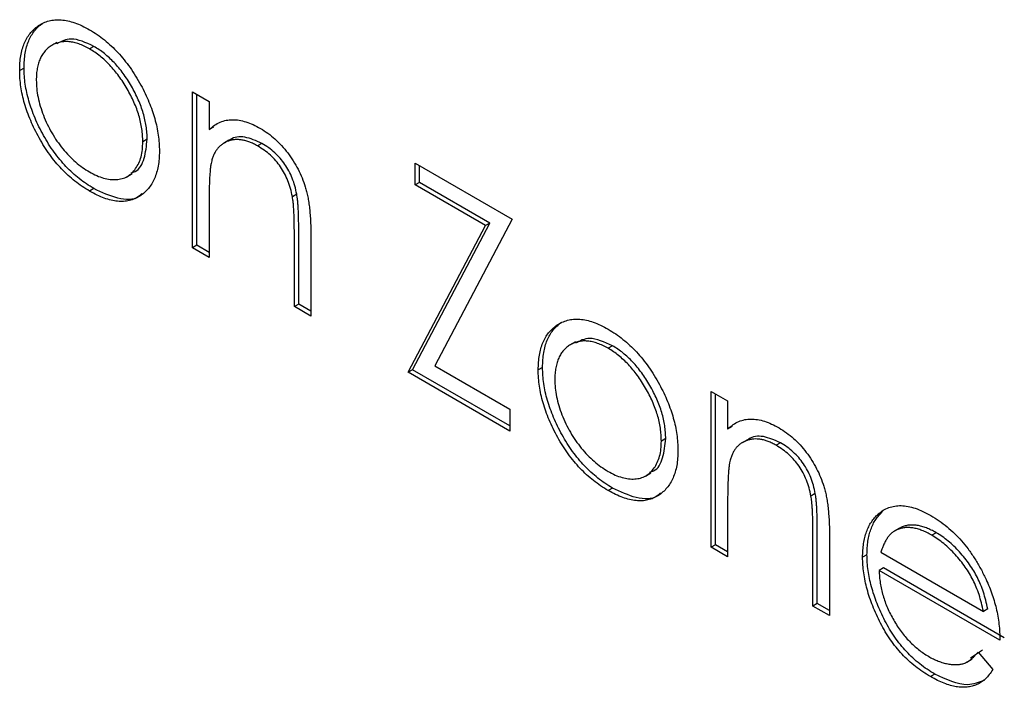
# Model space of a CAD drawing. Header units: millimetres. Extents: x 15 to 415, y 5 to 292.
# Tile 9 of 11: x 350.34 to 358.32, y 215.04 to 220.45. Entities that reach past the tile are written whole.
import ezdxf

# ---------------------------------------------------------------- set-up
doc = ezdxf.new("R2010")
doc.units = ezdxf.units.MM

msp = doc.modelspace()

# ---------------------------------------------------------------- linework, layer by layer
at = {"color": 7, "linetype": 'Continuous', "lineweight": 25}
for p, q in [((350.5261, 220.4154), (350.4908, 220.395)), ((350.6431, 220.261), (350.5989, 220.2355)), ((350.9423, 220.2292), (350.9069, 220.2088)), ((350.3762, 220.0539), (350.3409, 220.0335)), ((351.7416, 219.8599), (351.876, 219.7823)), ((351.7416, 218.5968), (351.7416, 219.8599)), ((351.777, 218.6172), (351.777, 219.8394)), ((351.876, 219.7823), (351.876, 219.5545)), ((351.9113, 219.5749), (351.876, 219.5545)), ((351.374, 219.4769), (351.3387, 219.4565)), ((352.0365, 219.4683), (351.9923, 219.4428)), ((352.3041, 219.443), (352.2687, 219.4226)), ((353.5454, 219.2839), (354.3321, 218.8297)), ((353.5454, 219.1066), (353.5454, 219.2839)), ((351.209, 219.1732), (351.2532, 219.1987)), ((353.5807, 219.1271), (353.5807, 219.2635)), ((353.5807, 219.1271), (353.5454, 219.1066)), ((354.151, 218.7978), (353.5807, 219.1271)), ((350.9429, 219.0766), (350.9075, 219.0562)), ((354.1156, 218.7774), (353.5454, 219.1066)), ((351.876, 218.976), (351.876, 218.5193)), ((352.5862, 219.0316), (352.5509, 219.0112)), ((353.5232, 217.6092), (354.151, 218.7978)), ((354.3321, 218.8297), (353.7043, 217.6411)), ((354.151, 218.7978), (354.1156, 218.7774)), ((352.6021, 218.1409), (352.6021, 218.735)), ((353.4878, 217.5888), (354.1156, 218.7774)), ((352.5668, 218.1205), (352.5668, 218.7146)), ((352.7011, 218.688), (352.7011, 218.043)), ((351.777, 218.6172), (351.7416, 218.5968)), ((351.876, 218.5193), (351.7416, 218.5968)), ((351.876, 218.5601), (351.777, 218.6172)), ((352.6021, 218.1409), (352.5668, 218.1205)), ((352.7011, 218.043), (352.5668, 218.1205)), ((352.7011, 218.0838), (352.6021, 218.1409)), ((354.7284, 217.9895), (354.6931, 217.9691)), ((354.8454, 217.8351), (354.8012, 217.8096)), ((355.1446, 217.8032), (355.1092, 217.7828)), ((353.5232, 217.6092), (353.4878, 217.5888)), ((354.3129, 217.1533), (353.5232, 217.6092)), ((353.7043, 217.6411), (354.3129, 217.2897)), ((354.5785, 217.628), (354.5432, 217.6076)), ((354.3129, 217.1125), (353.4878, 217.5888)), ((355.9439, 217.4339), (356.0783, 217.3564)), ((355.9439, 216.1709), (355.9439, 217.4339)), ((355.9793, 216.1913), (355.9793, 217.4135)), ((354.3129, 217.2897), (354.3129, 217.1125)), ((356.0783, 217.3564), (356.0783, 217.1286)), ((356.1136, 217.149), (356.0783, 217.1286)), ((355.5763, 217.0509), (355.541, 217.0305)), ((356.2388, 217.0424), (356.1946, 217.0169)), ((356.5064, 217.0171), (356.471, 216.9967)), ((355.4113, 216.7472), (355.4555, 216.7727)), ((355.1452, 216.6507), (355.1098, 216.6303)), ((356.7885, 216.6056), (356.7532, 216.5852)), ((356.0783, 216.55), (356.0783, 216.0934)), ((357.3333, 216.4594), (357.2979, 216.439)), ((357.4715, 216.3263), (357.4273, 216.3008)), ((357.4859, 216.3332), (357.4506, 216.3128)), ((356.7691, 215.6946), (356.7691, 216.2887)), ((356.8044, 215.715), (356.8044, 216.3091)), ((356.9034, 216.262), (356.9034, 215.617)), ((357.7677, 216.2889), (357.7324, 216.2685)), ((355.9793, 216.1913), (355.9439, 216.1709)), ((356.0783, 216.0934), (355.9439, 216.1709)), ((356.0783, 216.1342), (355.9793, 216.1913)), ((357.2074, 216.1104), (357.172, 216.09)), ((357.3204, 216.1297), (358.1506, 215.6504)), ((357.3417, 216.0031), (357.3063, 215.9827)), ((358.285, 215.4177), (357.3063, 215.9827)), ((358.3203, 215.4381), (357.3417, 216.0031)), ((356.8044, 215.715), (356.7691, 215.6946)), ((356.9034, 215.617), (356.7691, 215.6946)), ((356.9034, 215.6579), (356.8044, 215.715)), ((358.186, 215.6708), (358.1506, 215.6504)), ((358.0475, 215.2757), (358.1434, 215.3408)), ((358.1081, 215.3204), (358.2274, 215.1792)), ((358.0157, 215.2397), (358.0599, 215.2653)), ((357.7575, 215.1426), (357.7222, 215.1222))]:
    msp.add_line(p, q, dxfattribs=at)
for points, knots in [([(350.3409, 220.0335), (350.3414, 220.0544), (350.3423, 220.0957), (350.3493, 220.1534), (350.361, 220.2062), (350.3776, 220.2539), (350.3987, 220.2969), (350.4245, 220.335), (350.4552, 220.3681), (350.4788, 220.386), (350.4908, 220.395)], [0, 0, 0, 0, 0.128919, 0.255238, 0.378679, 0.501088, 0.622714, 0.746241, 0.871589, 1, 1, 1, 1]), ([(350.3762, 220.0539), (350.3767, 220.0748), (350.3777, 220.1161), (350.3846, 220.1738), (350.3963, 220.2266), (350.4129, 220.2743), (350.4341, 220.3173), (350.4599, 220.3554), (350.4906, 220.3885), (350.5142, 220.4064), (350.5261, 220.4154)], [0, 0, 0, 0, 0.128919, 0.255238, 0.378679, 0.501088, 0.622714, 0.746241, 0.871589, 1, 1, 1, 1]), ([(350.4908, 220.395), (350.5047, 220.4038), (350.532, 220.421), (350.5779, 220.4367), (350.626, 220.4455), (350.6772, 220.4453), (350.7309, 220.4374), (350.7875, 220.4208), (350.8466, 220.3972), (350.887, 220.3749), (350.9075, 220.3635)], [0, 0, 0, 0, 0.128498, 0.252713, 0.374819, 0.496436, 0.617911, 0.741288, 0.8687, 1, 1, 1, 1]), ([(350.9075, 220.3635), (350.9281, 220.3512), (350.9683, 220.327), (351.0272, 220.2824), (351.0835, 220.2337), (351.1373, 220.1803), (351.1879, 220.1211), (351.2361, 220.0575), (351.2818, 219.9888), (351.3092, 219.9402), (351.3231, 219.9156)], [0, 0, 0, 0, 0.131751, 0.258332, 0.382134, 0.503804, 0.624693, 0.746871, 0.871514, 1, 1, 1, 1]), ([(350.9069, 220.2088), (350.8924, 220.2167), (350.8638, 220.2323), (350.8216, 220.2495), (350.781, 220.2616), (350.7419, 220.268), (350.7044, 220.2689), (350.6685, 220.2641), (350.6342, 220.254), (350.6019, 220.2383), (350.5723, 220.2179), (350.5465, 220.1929), (350.5245, 220.1639), (350.5062, 220.1309), (350.4925, 220.0929), (350.4826, 220.0509), (350.4764, 220.005), (350.4756, 219.9718), (350.4752, 219.9549)], [0, 0, 0, 0, 0.063846, 0.126044, 0.187165, 0.247399, 0.30838, 0.36978, 0.432584, 0.497641, 0.562401, 0.625557, 0.687332, 0.748313, 0.809791, 0.871768, 0.934836, 1, 1, 1, 1]), ([(350.9423, 220.2292), (350.8772, 220.2593), (350.7619, 220.3128), (350.6791, 220.2689), (350.643, 220.2497)], [0, 0, 0, 0, 0.564377, 1, 1, 1, 1]), ([(351.3387, 219.4565), (351.3383, 219.4738), (351.3375, 219.5079), (351.3313, 219.561), (351.3214, 219.6144), (351.3077, 219.6681), (351.2895, 219.7224), (351.2671, 219.7768), (351.2413, 219.8319), (351.2114, 219.8863), (351.1792, 219.9394), (351.1447, 219.9892), (351.1089, 220.0353), (351.0715, 220.0779), (351.0324, 220.1163), (350.9919, 220.1512), (350.9499, 220.1825), (350.9214, 220.2), (350.9069, 220.2088)], [0, 0, 0, 0, 0.065185, 0.128274, 0.19027, 0.251768, 0.312769, 0.374793, 0.43797, 0.503047, 0.568125, 0.63095, 0.692369, 0.752973, 0.813641, 0.874355, 0.936573, 1, 1, 1, 1]), ([(351.374, 219.4769), (351.3736, 219.4942), (351.3728, 219.5283), (351.3666, 219.5814), (351.3567, 219.6348), (351.3431, 219.6885), (351.3248, 219.7428), (351.3024, 219.7972), (351.2767, 219.8523), (351.2467, 219.9068), (351.2145, 219.9598), (351.1801, 220.0096), (351.1443, 220.0557), (351.1069, 220.0983), (351.0678, 220.1367), (351.0273, 220.1716), (350.9853, 220.2029), (350.9567, 220.2204), (350.9423, 220.2292)], [0, 0, 0, 0, 0.065185, 0.128274, 0.19027, 0.251768, 0.312769, 0.374793, 0.43797, 0.503047, 0.568125, 0.63095, 0.692369, 0.752973, 0.813641, 0.874355, 0.936573, 1, 1, 1, 1]), ([(350.9075, 219.0562), (350.8871, 219.0686), (350.8472, 219.0928), (350.7887, 219.1357), (350.7331, 219.183), (350.6804, 219.2351), (350.6303, 219.2913), (350.5834, 219.3523), (350.5392, 219.4175), (350.4986, 219.4865), (350.4618, 219.5571), (350.4293, 219.6278), (350.402, 219.6976), (350.3796, 219.7667), (350.3622, 219.835), (350.35, 219.9024), (350.3421, 219.9692), (350.3413, 220.0119), (350.3409, 220.0335)], [0, 0, 0, 0, 0.068742, 0.134635, 0.198324, 0.260825, 0.322714, 0.384555, 0.446913, 0.510958, 0.574931, 0.636685, 0.697483, 0.757134, 0.816966, 0.876818, 0.937663, 1, 1, 1, 1]), ([(350.9429, 219.0766), (350.9225, 219.089), (350.8825, 219.1133), (350.824, 219.1561), (350.7685, 219.2034), (350.7158, 219.2555), (350.6657, 219.3117), (350.6187, 219.3727), (350.5746, 219.438), (350.5339, 219.5069), (350.4971, 219.5775), (350.4647, 219.6482), (350.4374, 219.718), (350.415, 219.7872), (350.3975, 219.8554), (350.3853, 219.9228), (350.3775, 219.9896), (350.3767, 220.0323), (350.3762, 220.0539)], [0, 0, 0, 0, 0.068742, 0.134635, 0.198324, 0.260825, 0.322714, 0.384555, 0.446913, 0.510958, 0.574931, 0.636685, 0.697483, 0.757134, 0.816966, 0.876818, 0.937663, 1, 1, 1, 1]), ([(350.4752, 219.9549), (350.4759, 219.9325), (350.4773, 219.8878), (350.4883, 219.8168), (350.5069, 219.7441), (350.532, 219.6705), (350.5633, 219.5978), (350.6003, 219.5277), (350.6425, 219.4613), (350.6894, 219.3993), (350.74, 219.3424), (350.7936, 219.2918), (350.8494, 219.2468), (350.8876, 219.2235), (350.9069, 219.2116)], [0, 0, 0, 0, 0.084733, 0.168179, 0.251488, 0.335841, 0.419834, 0.502345, 0.583649, 0.665931, 0.748717, 0.831047, 0.91441, 1, 1, 1, 1]), ([(351.3231, 219.9156), (351.3351, 219.8927), (351.3588, 219.8476), (351.3892, 219.7789), (351.4153, 219.7109), (351.4363, 219.6434), (351.4529, 219.5763), (351.4646, 219.5099), (351.4716, 219.444), (351.4725, 219.4015), (351.473, 219.38)], [0, 0, 0, 0, 0.128157, 0.253834, 0.376506, 0.498534, 0.621368, 0.744565, 0.870634, 1, 1, 1, 1]), ([(351.876, 219.5545), (351.8903, 219.5669), (351.9181, 219.5909), (351.9645, 219.6169), (352.0135, 219.632), (352.0648, 219.637), (352.1185, 219.6321), (352.1743, 219.6187), (352.2325, 219.5964), (352.2721, 219.575), (352.2921, 219.5642)], [0, 0, 0, 0, 0.140976, 0.273569, 0.398988, 0.51993, 0.63811, 0.756589, 0.87686, 1, 1, 1, 1]), ([(352.2921, 219.5642), (352.3124, 219.5517), (352.352, 219.5271), (352.4097, 219.4805), (352.4635, 219.4266), (352.5134, 219.3666), (352.5583, 219.3018), (352.5978, 219.2338), (352.6305, 219.1629), (352.6524, 219.1021), (352.6668, 219.0509), (352.6759, 219.009), (352.6836, 218.9637), (352.6903, 218.9149), (352.6948, 218.8631), (352.6984, 218.8075), (352.7009, 218.7485), (352.701, 218.7086), (352.7011, 218.688)], [0, 0, 0, 0, 0.07724, 0.151178, 0.223488, 0.295543, 0.366976, 0.437131, 0.507044, 0.57856, 0.616614, 0.658756, 0.704491, 0.754803, 0.809332, 0.868274, 0.932073, 1, 1, 1, 1]), ([(350.9069, 219.2116), (350.9263, 219.2011), (350.9645, 219.1804), (351.0203, 219.1609), (351.0737, 219.1498), (351.1242, 219.1483), (351.1711, 219.1563), (351.2136, 219.1734), (351.2502, 219.2014), (351.2816, 219.2379), (351.3071, 219.2821), (351.3255, 219.3335), (351.3366, 219.3917), (351.338, 219.4348), (351.3387, 219.4565)], [0, 0, 0, 0, 0.085606, 0.168983, 0.250908, 0.333708, 0.416005, 0.49766, 0.579893, 0.663902, 0.748466, 0.831791, 0.915252, 1, 1, 1, 1]), ([(351.2442, 219.2058), (351.2552, 219.2084), (351.3068, 219.2206), (351.3575, 219.317), (351.3685, 219.4236), (351.374, 219.4769)], [0, 0, 0, 0, 0.119123, 0.559661, 1, 1, 1, 1]), ([(352.2687, 219.4226), (352.2579, 219.4286), (352.2365, 219.4405), (352.2048, 219.4541), (352.1741, 219.4643), (352.144, 219.4713), (352.1151, 219.4739), (352.0865, 219.4743), (352.0594, 219.4699), (352.033, 219.4628), (352.0085, 219.4522), (351.9857, 219.4393), (351.9654, 219.4233), (351.947, 219.4049), (351.9311, 219.3833), (351.9172, 219.3593), (351.9054, 219.3327), (351.8996, 219.3129), (351.8967, 219.303)], [0, 0, 0, 0, 0.063986, 0.126627, 0.188984, 0.25023, 0.312351, 0.374574, 0.438148, 0.50292, 0.567974, 0.630771, 0.692935, 0.754398, 0.815218, 0.876117, 0.938015, 1, 1, 1, 1]), ([(352.3041, 219.443), (352.2572, 219.4639), (352.1635, 219.5056), (352.0719, 219.4955), (352.0381, 219.4667), (352.0338, 219.4631)], [0, 0, 0, 0, 0.46626, 0.932968, 1, 1, 1, 1]), ([(352.5862, 219.0316), (352.5817, 219.0538), (352.5729, 219.0966), (352.5513, 219.1603), (352.524, 219.2196), (352.4907, 219.2744), (352.4517, 219.3247), (352.4071, 219.3697), (352.3573, 219.4105), (352.3223, 219.4319), (352.3041, 219.443)], [0, 0, 0, 0, 0.13552, 0.260833, 0.378476, 0.493178, 0.609281, 0.729981, 0.859261, 1, 1, 1, 1]), ([(351.473, 219.38), (351.4726, 219.3588), (351.4718, 219.3171), (351.4639, 219.2593), (351.4517, 219.2061), (351.4343, 219.1579), (351.4119, 219.1146), (351.3845, 219.0764), (351.3521, 219.0432), (351.3153, 219.015), (351.2747, 218.993), (351.2306, 218.9788), (351.1839, 218.9717), (351.134, 218.9731), (351.0814, 218.9819), (351.0259, 218.9988), (350.9676, 219.0233), (350.9279, 219.0451), (350.9075, 219.0562)], [0, 0, 0, 0, 0.062416, 0.123337, 0.183265, 0.243172, 0.302898, 0.363774, 0.425605, 0.489659, 0.553785, 0.616222, 0.677854, 0.739517, 0.802097, 0.865866, 0.931508, 1, 1, 1, 1]), ([(352.5509, 219.0112), (352.5463, 219.0334), (352.5376, 219.0762), (352.516, 219.1399), (352.4887, 219.1992), (352.4554, 219.254), (352.4164, 219.3043), (352.3717, 219.3493), (352.322, 219.3901), (352.287, 219.4115), (352.2687, 219.4226)], [0, 0, 0, 0, 0.13552, 0.260833, 0.378476, 0.493178, 0.609281, 0.729981, 0.859261, 1, 1, 1, 1]), ([(351.8967, 219.303), (351.895, 219.2954), (351.8913, 219.279), (351.8873, 219.2508), (351.8837, 219.2177), (351.8807, 219.1795), (351.8789, 219.1357), (351.8769, 219.0874), (351.8762, 219.0334), (351.876, 218.9957), (351.876, 218.976)], [0, 0, 0, 0, 0.076995, 0.167615, 0.271052, 0.38946, 0.520843, 0.666399, 0.826094, 1, 1, 1, 1]), ([(351.3314, 219.0374), (351.3229, 219.0286), (351.2763, 218.9808), (351.1361, 218.9855), (351.0073, 219.0462), (350.9429, 219.0766)], [0, 0, 0, 0, 0.100871, 0.55006, 1, 1, 1, 1]), ([(352.5668, 218.7146), (352.5667, 218.7319), (352.5665, 218.7649), (352.566, 218.8122), (352.5648, 218.8556), (352.5631, 218.8948), (352.5607, 218.93), (352.5581, 218.9607), (352.5549, 218.9872), (352.5521, 219.0038), (352.5509, 219.0112)], [0, 0, 0, 0, 0.17885, 0.34211, 0.489826, 0.623254, 0.74008, 0.841483, 0.928908, 1, 1, 1, 1]), ([(352.6021, 218.735), (352.602, 218.7523), (352.6019, 218.7853), (352.6014, 218.8326), (352.6002, 218.876), (352.5985, 218.9152), (352.596, 218.9504), (352.5934, 218.9811), (352.5903, 219.0077), (352.5875, 219.0242), (352.5862, 219.0316)], [0, 0, 0, 0, 0.17885, 0.34211, 0.489826, 0.623254, 0.74008, 0.841483, 0.928908, 1, 1, 1, 1]), ([(354.6931, 217.9691), (354.707, 217.9778), (354.7343, 217.9951), (354.7802, 218.0108), (354.8283, 218.0195), (354.8795, 218.0193), (354.9332, 218.0115), (354.9898, 217.9949), (355.0489, 217.9713), (355.0893, 217.9489), (355.1098, 217.9376)], [0, 0, 0, 0, 0.128498, 0.252713, 0.374819, 0.496436, 0.617911, 0.741288, 0.8687, 1, 1, 1, 1]), ([(354.5432, 217.6076), (354.5437, 217.6285), (354.5446, 217.6698), (354.5516, 217.7274), (354.5633, 217.7803), (354.5799, 217.828), (354.601, 217.8709), (354.6268, 217.9091), (354.6575, 217.9422), (354.6811, 217.96), (354.6931, 217.9691)], [0, 0, 0, 0, 0.128919, 0.255238, 0.378679, 0.501088, 0.622714, 0.746241, 0.871589, 1, 1, 1, 1]), ([(354.5785, 217.628), (354.579, 217.6489), (354.58, 217.6902), (354.5869, 217.7478), (354.5986, 217.8007), (354.6152, 217.8484), (354.6364, 217.8913), (354.6622, 217.9295), (354.6929, 217.9626), (354.7165, 217.9804), (354.7284, 217.9895)], [0, 0, 0, 0, 0.128919, 0.255238, 0.378679, 0.501088, 0.622714, 0.746241, 0.871589, 1, 1, 1, 1]), ([(355.1098, 217.9376), (355.1304, 217.9252), (355.1706, 217.901), (355.2295, 217.8564), (355.2858, 217.8078), (355.3396, 217.7544), (355.3902, 217.6952), (355.4384, 217.6316), (355.4841, 217.5628), (355.5115, 217.5143), (355.5254, 217.4896)], [0, 0, 0, 0, 0.131751, 0.258332, 0.382134, 0.503804, 0.624693, 0.746871, 0.871514, 1, 1, 1, 1]), ([(355.1092, 217.7828), (355.0947, 217.7907), (355.0661, 217.8063), (355.0239, 217.8235), (354.9833, 217.8356), (354.9442, 217.8421), (354.9067, 217.843), (354.8708, 217.8381), (354.8365, 217.828), (354.8042, 217.8124), (354.7746, 217.792), (354.7488, 217.767), (354.7268, 217.7379), (354.7085, 217.7049), (354.6948, 217.6669), (354.6849, 217.625), (354.6787, 217.5791), (354.6779, 217.5459), (354.6775, 217.529)], [0, 0, 0, 0, 0.063846, 0.126044, 0.187165, 0.247399, 0.30838, 0.36978, 0.432584, 0.497641, 0.562401, 0.625557, 0.687332, 0.748313, 0.809791, 0.871768, 0.934836, 1, 1, 1, 1]), ([(355.1446, 217.8032), (355.0795, 217.8334), (354.9642, 217.8869), (354.8814, 217.8429), (354.8453, 217.8238)], [0, 0, 0, 0, 0.564377, 1, 1, 1, 1]), ([(355.541, 217.0305), (355.5406, 217.0479), (355.5398, 217.082), (355.5336, 217.1351), (355.5237, 217.1884), (355.51, 217.2422), (355.4918, 217.2964), (355.4694, 217.3509), (355.4436, 217.4059), (355.4137, 217.4604), (355.3815, 217.5134), (355.347, 217.5632), (355.3112, 217.6093), (355.2738, 217.652), (355.2347, 217.6903), (355.1942, 217.7253), (355.1522, 217.7566), (355.1237, 217.774), (355.1092, 217.7828)], [0, 0, 0, 0, 0.065185, 0.128274, 0.19027, 0.251768, 0.312769, 0.374793, 0.43797, 0.503047, 0.568125, 0.63095, 0.692369, 0.752973, 0.813641, 0.874355, 0.936573, 1, 1, 1, 1]), ([(355.5763, 217.0509), (355.5759, 217.0683), (355.5751, 217.1024), (355.5689, 217.1555), (355.559, 217.2089), (355.5454, 217.2626), (355.5271, 217.3168), (355.5047, 217.3713), (355.4789, 217.4263), (355.449, 217.4808), (355.4168, 217.5338), (355.3824, 217.5837), (355.3466, 217.6297), (355.3092, 217.6724), (355.2701, 217.7107), (355.2296, 217.7457), (355.1876, 217.777), (355.159, 217.7944), (355.1446, 217.8032)], [0, 0, 0, 0, 0.065185, 0.128274, 0.19027, 0.251768, 0.312769, 0.374793, 0.43797, 0.503047, 0.568125, 0.63095, 0.692369, 0.752973, 0.813641, 0.874355, 0.936573, 1, 1, 1, 1]), ([(355.1098, 216.6303), (355.0894, 216.6426), (355.0495, 216.6669), (354.991, 216.7098), (354.9354, 216.7571), (354.8827, 216.8091), (354.8326, 216.8654), (354.7857, 216.9264), (354.7415, 216.9916), (354.7009, 217.0606), (354.6641, 217.1312), (354.6316, 217.2018), (354.6043, 217.2716), (354.5819, 217.3408), (354.5645, 217.4091), (354.5523, 217.4765), (354.5444, 217.5432), (354.5436, 217.586), (354.5432, 217.6076)], [0, 0, 0, 0, 0.068742, 0.134635, 0.198324, 0.260825, 0.322714, 0.384555, 0.446913, 0.510958, 0.574931, 0.636685, 0.697483, 0.757134, 0.816966, 0.876818, 0.937663, 1, 1, 1, 1]), ([(355.1452, 216.6507), (355.1248, 216.6631), (355.0848, 216.6873), (355.0263, 216.7302), (354.9708, 216.7775), (354.9181, 216.8296), (354.868, 216.8858), (354.821, 216.9468), (354.7769, 217.012), (354.7362, 217.081), (354.6994, 217.1516), (354.667, 217.2223), (354.6397, 217.2921), (354.6173, 217.3612), (354.5998, 217.4295), (354.5876, 217.4969), (354.5798, 217.5636), (354.579, 217.6064), (354.5785, 217.628)], [0, 0, 0, 0, 0.068742, 0.134635, 0.198324, 0.260825, 0.322714, 0.384555, 0.446913, 0.510958, 0.574931, 0.636685, 0.697483, 0.757134, 0.816966, 0.876818, 0.937663, 1, 1, 1, 1]), ([(354.6775, 217.529), (354.6782, 217.5065), (354.6796, 217.4619), (354.6906, 217.3909), (354.7092, 217.3181), (354.7342, 217.2446), (354.7656, 217.1718), (354.8026, 217.1018), (354.8448, 217.0353), (354.8917, 216.9734), (354.9423, 216.9164), (354.9959, 216.8659), (355.0517, 216.8208), (355.0899, 216.7975), (355.1092, 216.7857)], [0, 0, 0, 0, 0.084733, 0.168179, 0.251488, 0.335841, 0.419834, 0.502345, 0.583649, 0.665931, 0.748717, 0.831047, 0.91441, 1, 1, 1, 1]), ([(355.5254, 217.4896), (355.5374, 217.4668), (355.5611, 217.4216), (355.5915, 217.353), (355.6176, 217.285), (355.6386, 217.2174), (355.6552, 217.1504), (355.6669, 217.0839), (355.6739, 217.0181), (355.6748, 216.9756), (355.6753, 216.954)], [0, 0, 0, 0, 0.128157, 0.253834, 0.376506, 0.498534, 0.621368, 0.744565, 0.870634, 1, 1, 1, 1]), ([(356.0783, 217.1286), (356.0926, 217.1409), (356.1204, 217.165), (356.1668, 217.1909), (356.2158, 217.2061), (356.2671, 217.2111), (356.3208, 217.2061), (356.3766, 217.1928), (356.4348, 217.1705), (356.4744, 217.1491), (356.4944, 217.1383)], [0, 0, 0, 0, 0.140976, 0.273569, 0.398988, 0.51993, 0.63811, 0.756589, 0.87686, 1, 1, 1, 1]), ([(356.4944, 217.1383), (356.5147, 217.1257), (356.5543, 217.1012), (356.612, 217.0546), (356.6658, 217.0007), (356.7157, 216.9407), (356.7606, 216.8759), (356.8001, 216.8079), (356.8328, 216.737), (356.8547, 216.6761), (356.8691, 216.625), (356.8782, 216.5831), (356.8859, 216.5378), (356.8926, 216.489), (356.8971, 216.4371), (356.9007, 216.3816), (356.9032, 216.3225), (356.9033, 216.2826), (356.9034, 216.262)], [0, 0, 0, 0, 0.07724, 0.151178, 0.223488, 0.295543, 0.366976, 0.437131, 0.507044, 0.57856, 0.616614, 0.658756, 0.704491, 0.754803, 0.809332, 0.868274, 0.932073, 1, 1, 1, 1]), ([(355.4465, 216.7799), (355.4575, 216.7825), (355.5091, 216.7946), (355.5598, 216.8911), (355.5708, 216.9977), (355.5763, 217.0509)], [0, 0, 0, 0, 0.1191233, 0.5596605, 1, 1, 1, 1]), ([(356.471, 216.9967), (356.4602, 217.0027), (356.4388, 217.0146), (356.4071, 217.0282), (356.3764, 217.0383), (356.3463, 217.0454), (356.3174, 217.0479), (356.2888, 217.0483), (356.2617, 217.044), (356.2353, 217.0369), (356.2108, 217.0263), (356.188, 217.0134), (356.1677, 216.9973), (356.1493, 216.9789), (356.1334, 216.9574), (356.1195, 216.9334), (356.1077, 216.9068), (356.1019, 216.8869), (356.099, 216.877)], [0, 0, 0, 0, 0.063986, 0.126627, 0.188984, 0.25023, 0.312351, 0.374574, 0.438148, 0.50292, 0.567974, 0.630771, 0.692935, 0.754398, 0.815218, 0.876117, 0.938015, 1, 1, 1, 1]), ([(356.5064, 217.0171), (356.4595, 217.0379), (356.3658, 217.0797), (356.2742, 217.0696), (356.2404, 217.0407), (356.2361, 217.0371)], [0, 0, 0, 0, 0.46626, 0.932968, 1, 1, 1, 1]), ([(355.1092, 216.7857), (355.1286, 216.7752), (355.1668, 216.7544), (355.2225, 216.7349), (355.276, 216.7239), (355.3265, 216.7223), (355.3734, 216.7303), (355.4159, 216.7475), (355.4525, 216.7754), (355.4839, 216.8119), (355.5094, 216.8561), (355.5278, 216.9076), (355.5389, 216.9657), (355.5403, 217.0088), (355.541, 217.0305)], [0, 0, 0, 0, 0.085606, 0.168983, 0.250908, 0.333708, 0.416005, 0.49766, 0.579893, 0.663902, 0.748466, 0.831791, 0.915252, 1, 1, 1, 1]), ([(356.7532, 216.5852), (356.7486, 216.6075), (356.7399, 216.6503), (356.7183, 216.7139), (356.691, 216.7732), (356.6577, 216.8281), (356.6187, 216.8784), (356.574, 216.9234), (356.5243, 216.9641), (356.4893, 216.9855), (356.471, 216.9967)], [0, 0, 0, 0, 0.13552, 0.260833, 0.378476, 0.493178, 0.609281, 0.729981, 0.859261, 1, 1, 1, 1]), ([(356.7885, 216.6056), (356.784, 216.6279), (356.7752, 216.6707), (356.7536, 216.7343), (356.7263, 216.7936), (356.693, 216.8485), (356.654, 216.8988), (356.6094, 216.9438), (356.5596, 216.9845), (356.5246, 217.0059), (356.5064, 217.0171)], [0, 0, 0, 0, 0.13552, 0.260833, 0.378476, 0.493178, 0.609281, 0.729981, 0.859261, 1, 1, 1, 1]), ([(355.6753, 216.954), (355.6749, 216.9329), (355.6741, 216.8911), (355.6662, 216.8334), (355.654, 216.7801), (355.6366, 216.732), (355.6142, 216.6887), (355.5868, 216.6504), (355.5544, 216.6172), (355.5176, 216.5891), (355.477, 216.567), (355.4329, 216.5528), (355.3862, 216.5458), (355.3363, 216.5472), (355.2837, 216.556), (355.2282, 216.5729), (355.1699, 216.5973), (355.1302, 216.6191), (355.1098, 216.6303)], [0, 0, 0, 0, 0.062416, 0.123337, 0.183265, 0.243172, 0.302898, 0.363774, 0.425605, 0.489659, 0.553785, 0.616222, 0.677854, 0.739517, 0.802097, 0.865866, 0.931508, 1, 1, 1, 1]), ([(356.099, 216.877), (356.0973, 216.8695), (356.0936, 216.8531), (356.0896, 216.8249), (356.086, 216.7918), (356.083, 216.7536), (356.0812, 216.7098), (356.0792, 216.6615), (356.0785, 216.6075), (356.0783, 216.5697), (356.0783, 216.55)], [0, 0, 0, 0, 0.076995, 0.167615, 0.271052, 0.38946, 0.520843, 0.666399, 0.826094, 1, 1, 1, 1]), ([(355.5337, 216.6114), (355.5252, 216.6027), (355.4786, 216.5548), (355.3384, 216.5596), (355.2096, 216.6203), (355.1452, 216.6507)], [0, 0, 0, 0, 0.100871, 0.55006, 1, 1, 1, 1]), ([(356.7691, 216.2887), (356.769, 216.3059), (356.7688, 216.3389), (356.7683, 216.3863), (356.7671, 216.4297), (356.7654, 216.4689), (356.763, 216.504), (356.7604, 216.5347), (356.7572, 216.5613), (356.7544, 216.5778), (356.7532, 216.5852)], [0, 0, 0, 0, 0.17885, 0.34211, 0.489826, 0.623254, 0.74008, 0.841483, 0.928908, 1, 1, 1, 1]), ([(356.8044, 216.3091), (356.8043, 216.3263), (356.8042, 216.3593), (356.8037, 216.4067), (356.8025, 216.4501), (356.8008, 216.4893), (356.7983, 216.5244), (356.7957, 216.5552), (356.7926, 216.5817), (356.7898, 216.5982), (356.7885, 216.6056)], [0, 0, 0, 0, 0.17885, 0.34211, 0.489826, 0.623254, 0.74008, 0.841483, 0.928908, 1, 1, 1, 1]), ([(357.2979, 216.439), (357.3115, 216.4499), (357.3382, 216.4713), (357.3833, 216.4936), (357.4322, 216.5059), (357.4842, 216.5094), (357.5399, 216.5028), (357.5987, 216.4879), (357.661, 216.4625), (357.7037, 216.4394), (357.7255, 216.4276)], [0, 0, 0, 0, 0.128835, 0.253589, 0.374643, 0.49534, 0.616325, 0.739759, 0.866842, 1, 1, 1, 1]), ([(357.172, 216.09), (357.1725, 216.1091), (357.1734, 216.1471), (357.179, 216.2007), (357.1891, 216.2503), (357.2028, 216.2961), (357.2206, 216.338), (357.2423, 216.3759), (357.2681, 216.4099), (357.2879, 216.4293), (357.2979, 216.439)], [0, 0, 0, 0, 0.128045, 0.253768, 0.377428, 0.500551, 0.623296, 0.746578, 0.872348, 1, 1, 1, 1]), ([(357.2074, 216.1104), (357.2078, 216.1295), (357.2087, 216.1675), (357.2144, 216.2211), (357.2244, 216.2707), (357.2382, 216.3165), (357.2559, 216.3584), (357.2777, 216.3963), (357.3034, 216.4303), (357.3233, 216.4497), (357.3333, 216.4594)], [0, 0, 0, 0, 0.128045, 0.253768, 0.377428, 0.500551, 0.623296, 0.746578, 0.872348, 1, 1, 1, 1]), ([(357.7255, 216.4276), (357.7479, 216.414), (357.7919, 216.3873), (357.8561, 216.3381), (357.9168, 216.2838), (357.974, 216.2235), (358.0278, 216.1573), (358.0777, 216.085), (358.1247, 216.0073), (358.152, 215.9526), (358.1659, 215.9248)], [0, 0, 0, 0, 0.13204, 0.259033, 0.38188, 0.502258, 0.622752, 0.744743, 0.870109, 1, 1, 1, 1]), ([(357.7324, 216.2685), (357.719, 216.276), (357.6925, 216.2907), (357.6534, 216.3075), (357.6159, 216.3198), (357.5797, 216.3279), (357.5452, 216.3307), (357.5118, 216.33), (357.4803, 216.3237), (357.4605, 216.3165), (357.4506, 216.3128)], [0, 0, 0, 0, 0.131092, 0.259141, 0.384162, 0.505992, 0.629098, 0.750669, 0.874039, 1, 1, 1, 1]), ([(357.7677, 216.2889), (357.7543, 216.2964), (357.7278, 216.3111), (357.6888, 216.328), (357.6513, 216.3402), (357.6151, 216.3483), (357.5806, 216.3511), (357.5472, 216.3504), (357.5156, 216.3441), (357.4959, 216.3369), (357.4859, 216.3332)], [0, 0, 0, 0, 0.131092, 0.259141, 0.384162, 0.505992, 0.629098, 0.750669, 0.874039, 1, 1, 1, 1]), ([(357.4506, 216.3128), (357.4434, 216.3095), (357.429, 216.3027), (357.4097, 216.2879), (357.3912, 216.2705), (357.3744, 216.2491), (357.3589, 216.2241), (357.3445, 216.1961), (357.3315, 216.1645), (357.3242, 216.1415), (357.3204, 216.1297)], [0, 0, 0, 0, 0.109984, 0.22258, 0.3385, 0.458709, 0.585535, 0.717518, 0.854667, 1, 1, 1, 1]), ([(358.1506, 215.6504), (358.1457, 215.6738), (358.1363, 215.7189), (358.1165, 215.7851), (358.0942, 215.8467), (358.0679, 215.9042), (358.038, 215.9589), (358.0035, 216.0116), (357.9648, 216.0633), (357.9222, 216.1127), (357.877, 216.1599), (357.8297, 216.2013), (357.7815, 216.2388), (357.7488, 216.2586), (357.7324, 216.2685)], [0, 0, 0, 0, 0.09624, 0.185231, 0.267501, 0.3444, 0.419595, 0.496891, 0.576638, 0.660268, 0.745387, 0.83004, 0.914474, 1, 1, 1, 1]), ([(358.186, 215.6708), (358.1811, 215.6942), (358.1716, 215.7393), (358.1518, 215.8055), (358.1296, 215.8671), (358.1032, 215.9246), (358.0734, 215.9793), (358.0389, 216.032), (358.0002, 216.0837), (357.9575, 216.1331), (357.9124, 216.1803), (357.8651, 216.2217), (357.8168, 216.2593), (357.7842, 216.279), (357.7677, 216.2889)], [0, 0, 0, 0, 0.09624, 0.185231, 0.267501, 0.3444, 0.419595, 0.496891, 0.576638, 0.660268, 0.745387, 0.83004, 0.914474, 1, 1, 1, 1]), ([(357.7222, 215.1222), (357.7012, 215.1349), (357.6602, 215.1596), (357.6005, 215.2036), (357.5443, 215.2516), (357.4916, 215.3037), (357.4426, 215.3604), (357.397, 215.4212), (357.3548, 215.4862), (357.3171, 215.5549), (357.2832, 215.6246), (357.2533, 215.6942), (357.2283, 215.7629), (357.208, 215.8306), (357.1916, 215.8973), (357.1801, 215.9629), (357.1735, 216.0274), (357.1725, 216.069), (357.172, 216.09)], [0, 0, 0, 0, 0.0715787, 0.1396292, 0.2047967, 0.268135, 0.3298137, 0.3913014, 0.4534335, 0.5165517, 0.5796313, 0.6411189, 0.701294, 0.7608103, 0.8199317, 0.8789196, 0.9389828, 1, 1, 1, 1]), ([(357.7575, 215.1426), (357.7365, 215.1553), (357.6955, 215.1801), (357.6359, 215.224), (357.5797, 215.272), (357.527, 215.3241), (357.4779, 215.3808), (357.4324, 215.4417), (357.3901, 215.5066), (357.3525, 215.5753), (357.3186, 215.645), (357.2887, 215.7146), (357.2637, 215.7834), (357.2434, 215.851), (357.2269, 215.9177), (357.2155, 215.9833), (357.2089, 216.0478), (357.2079, 216.0894), (357.2074, 216.1104)], [0, 0, 0, 0, 0.0715787, 0.1396292, 0.2047967, 0.268135, 0.3298137, 0.3913014, 0.4534335, 0.5165517, 0.5796313, 0.6411189, 0.701294, 0.7608103, 0.8199317, 0.8789196, 0.9389828, 1, 1, 1, 1]), ([(357.3063, 215.9827), (357.307, 215.9657), (357.3083, 215.9322), (357.3143, 215.8808), (357.3238, 215.8297), (357.3372, 215.779), (357.3534, 215.7287), (357.3732, 215.6786), (357.3969, 215.6289), (357.4233, 215.5798), (357.4527, 215.5327), (357.4836, 215.4879), (357.5165, 215.4463), (357.5511, 215.4079), (357.5873, 215.3726), (357.6252, 215.3409), (357.6648, 215.3115), (357.6917, 215.2953), (357.7054, 215.287)], [0, 0, 0, 0, 0.068385, 0.134476, 0.198391, 0.260753, 0.321829, 0.383037, 0.444653, 0.507398, 0.569825, 0.630778, 0.690929, 0.750945, 0.811049, 0.872331, 0.935004, 1, 1, 1, 1]), ([(358.1659, 215.9248), (358.1754, 215.9044), (358.1942, 215.8638), (358.2179, 215.8017), (358.2384, 215.7391), (358.2548, 215.6759), (358.268, 215.612), (358.2777, 215.5474), (358.2833, 215.4823), (358.2844, 215.4395), (358.285, 215.4177)], [0, 0, 0, 0, 0.118522, 0.236255, 0.356174, 0.47725, 0.60154, 0.729618, 0.862158, 1, 1, 1, 1]), ([(357.7054, 215.287), (357.7188, 215.2795), (357.7454, 215.2648), (357.785, 215.2477), (357.824, 215.2346), (357.8622, 215.2253), (357.8988, 215.2198), (357.9326, 215.219), (357.9638, 215.2219), (357.9929, 215.2289), (358.0212, 215.2417), (358.0492, 215.2619), (358.0793, 215.2875), (358.0981, 215.309), (358.1081, 215.3204)], [0, 0, 0, 0, 0.082592, 0.163879, 0.245659, 0.327726, 0.40861, 0.485749, 0.559169, 0.630268, 0.705306, 0.792065, 0.889796, 1, 1, 1, 1]), ([(358.2274, 215.1792), (358.2179, 215.1652), (358.1994, 215.138), (358.1676, 215.1043), (358.1342, 215.0767), (358.0978, 215.0573), (358.0595, 215.0443), (358.019, 215.0369), (357.9761, 215.0354), (357.9308, 215.0395), (357.8828, 215.0502), (357.8319, 215.0676), (357.778, 215.0913), (357.7411, 215.1117), (357.7222, 215.1222)], [0, 0, 0, 0, 0.09337, 0.181661, 0.265874, 0.346355, 0.4246, 0.501903, 0.579992, 0.658443, 0.738672, 0.821894, 0.908801, 1, 1, 1, 1]), ([(358.1559, 215.0924), (358.1132, 215.0749), (358.0004, 215.0287), (357.8506, 215.099), (357.7575, 215.1426)], [0, 0, 0, 0, 0.379137, 1, 1, 1, 1])]:
    msp.add_open_spline(points, degree=3, knots=knots, dxfattribs=at)

doc.saveas('drawing.dxf')
